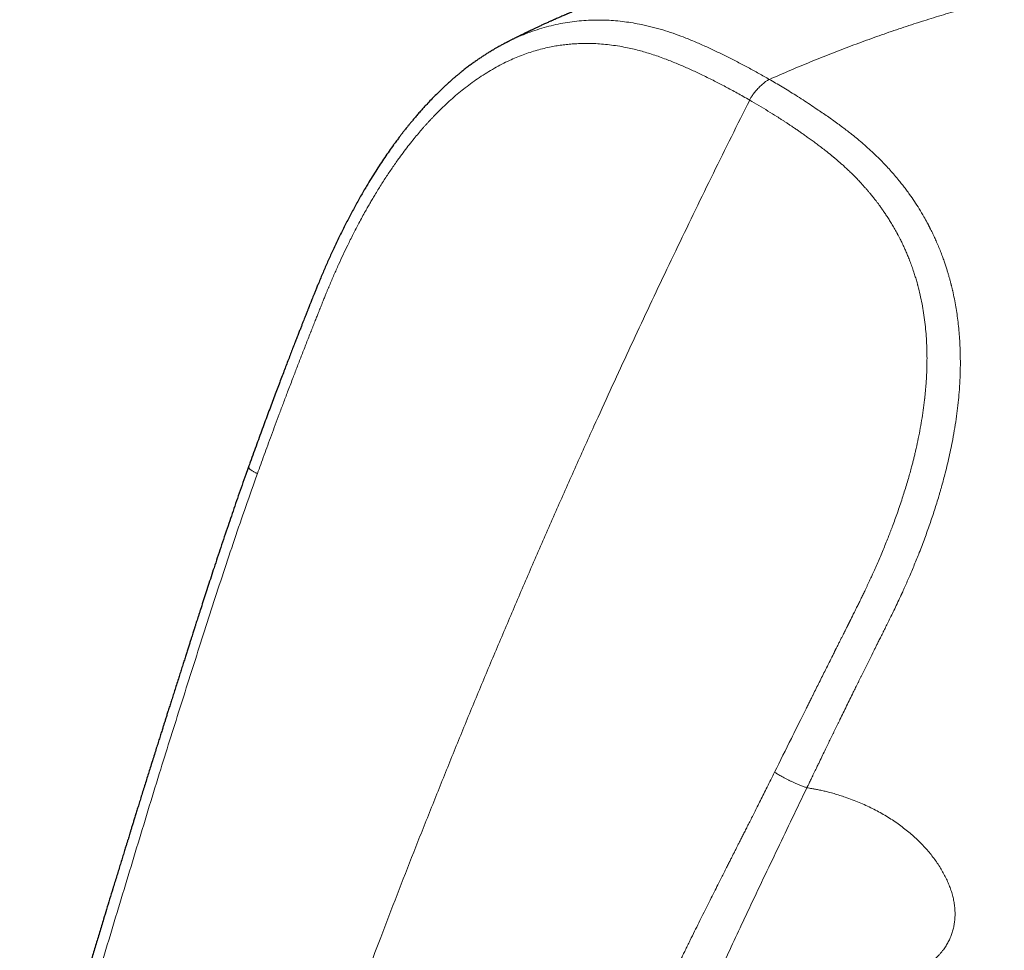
# Model space of a CAD drawing. Header units: millimetres. Extents: x 8 to 932, y 12 to 523.
# Tile 39 of 52: x 742 to 789, y 203 to 247. Entities that reach past the tile are written whole.
import ezdxf

# ---------------------------------------------------------------- set-up
doc = ezdxf.new("R2010")
doc.units = ezdxf.units.MM

msp = doc.modelspace()

# ---------------------------------------------------------------- linework, layer by layer
at = {"color": 252, "linetype": 'Continuous', "lineweight": 0}
for points, knots in [([(769.923, 287.775), (770.464, 287.463), (771.545, 286.839), (773.18, 285.897), (774.823, 284.952), (776.473, 284.002), (778.132, 283.048), (779.767, 282.109), (781.378, 281.184), (782.968, 280.271), (784.571, 279.352), (786.186, 278.426), (787.808, 277.496), (789.439, 276.561), (791.077, 275.623), (792.723, 274.68), (794.376, 273.732), (796.028, 272.786), (797.677, 271.841), (799.325, 270.897), (800.981, 269.948), (802.656, 268.989), (804.349, 268.018), (806.061, 267.036), (807.781, 266.049), (809.51, 265.057), (811.236, 264.066), (812.96, 263.075), (814.682, 262.086), (816.411, 261.091), (818.159, 260.085), (819.927, 259.066), (821.715, 258.036), (823.509, 257), (825.309, 255.961), (827.116, 254.917), (828.929, 253.868), (830.749, 252.815), (832.574, 251.758), (834.405, 250.697), (836.244, 249.631), (838.089, 248.561), (839.929, 247.493), (841.766, 246.427), (843.598, 245.363), (845.437, 244.295), (847.294, 243.216), (849.171, 242.126), (851.067, 241.024), (852.968, 239.919), (854.875, 238.81), (856.788, 237.699), (858.707, 236.584), (860.632, 235.465), (862.565, 234.342), (864.504, 233.216), (866.449, 232.086), (868.399, 230.955), (870.353, 229.821), (872.31, 228.686), (874.342, 227.509), (876.449, 226.288), (878.633, 225.024), (880.828, 223.754), (883.033, 222.478), (884.511, 221.625), (885.25, 221.198)], [0, 0, 0, 0, 0.016498, 0.032971, 0.049417, 0.065836, 0.082225, 0.098585, 0.113981, 0.129387, 0.144876, 0.160356, 0.175827, 0.191289, 0.206741, 0.222183, 0.237614, 0.253035, 0.268176, 0.283321, 0.298471, 0.313625, 0.329058, 0.344496, 0.359938, 0.375384, 0.390834, 0.406012, 0.421194, 0.436379, 0.451568, 0.467071, 0.482576, 0.498084, 0.513568, 0.529051, 0.544535, 0.560021, 0.575474, 0.590929, 0.606384, 0.621841, 0.637298, 0.65248, 0.667663, 0.682847, 0.698031, 0.713526, 0.729021, 0.744517, 0.759993, 0.775459, 0.79093, 0.806404, 0.821882, 0.837363, 0.852846, 0.868331, 0.883765, 0.89918, 0.914623, 0.93164, 0.948687, 0.965764, 0.982869, 1, 1, 1, 1]), ([(777.606, 244.382), (777.933, 244.525), (778.587, 244.811), (779.566, 245.219), (780.543, 245.611), (781.517, 245.986), (782.484, 246.341), (783.442, 246.678), (784.392, 246.996), (785.34, 247.297), (786.289, 247.584), (787.242, 247.854), (788.196, 248.11), (789.147, 248.347), (790.094, 248.567), (791.031, 248.768), (791.959, 248.951), (792.876, 249.116), (793.79, 249.264), (794.395, 249.349), (794.698, 249.391)], [0, 0, 0, 0, 0.056, 0.112, 0.168, 0.224, 0.28, 0.335, 0.39, 0.445, 0.5, 0.556, 0.612, 0.668, 0.724, 0.78, 0.835, 0.89, 0.945, 1, 1, 1, 1]), ([(777.605, 244.379), (777.437, 244.476), (777.101, 244.668), (776.594, 244.947), (776.087, 245.216), (775.576, 245.475), (775.062, 245.725), (774.543, 245.965), (774.016, 246.196), (773.502, 246.405), (772.999, 246.59), (772.507, 246.75), (772.004, 246.89), (771.528, 246.999), (771.082, 247.082), (770.669, 247.143), (770.252, 247.188), (769.829, 247.215), (769.397, 247.225), (768.956, 247.214), (768.512, 247.183), (768.064, 247.13), (767.615, 247.054), (767.166, 246.955), (766.72, 246.833), (766.278, 246.688), (765.839, 246.523), (765.416, 246.337), (765.126, 246.2), (764.981, 246.122), (764.968, 246.114)], [0, 0, 0, 0, 0.043132, 0.086237, 0.12919, 0.172063, 0.215005, 0.258166, 0.30168, 0.345598, 0.384612, 0.424015, 0.463852, 0.504049, 0.535791, 0.567601, 0.599416, 0.63124, 0.664198, 0.697328, 0.730705, 0.764288, 0.797979, 0.831692, 0.865359, 0.898918, 0.932348, 0.965726, 0.996906, 1, 1, 1, 1]), ([(776.661, 243.393), (776.559, 243.45), (776.361, 243.564), (776.066, 243.727), (775.781, 243.883), (775.506, 244.031), (775.24, 244.171), (774.972, 244.309), (774.695, 244.447), (774.418, 244.582), (774.148, 244.71), (773.892, 244.828), (773.64, 244.941), (773.391, 245.05), (773.135, 245.158), (772.871, 245.265), (772.582, 245.376), (772.281, 245.486), (771.971, 245.59), (771.668, 245.683), (771.367, 245.767), (771.057, 245.844), (770.717, 245.917), (770.35, 245.983), (769.966, 246.037), (769.584, 246.075), (769.232, 246.096), (768.91, 246.103), (768.616, 246.1), (768.325, 246.088), (768.036, 246.066), (767.749, 246.035), (767.461, 245.993), (767.155, 245.939), (766.833, 245.868), (766.495, 245.779), (766.159, 245.676), (765.826, 245.56), (765.496, 245.43), (765.158, 245.281), (764.809, 245.111), (764.449, 244.917), (764.092, 244.705), (763.739, 244.478), (763.395, 244.237), (763.066, 243.99), (762.75, 243.736), (762.443, 243.473), (762.139, 243.197), (761.839, 242.908), (761.612, 242.677), (761.456, 242.513), (761.368, 242.419), (761.281, 242.325), (761.194, 242.229), (761.108, 242.132), (760.982, 241.989), (760.818, 241.798), (760.604, 241.539), (760.379, 241.258), (760.143, 240.952), (759.883, 240.6), (759.6, 240.199), (759.294, 239.746), (758.993, 239.277), (758.777, 238.923), (758.64, 238.693), (758.581, 238.593), (758.522, 238.492), (758.464, 238.391), (758.405, 238.289), (758.347, 238.187), (758.201, 237.928), (758.03, 237.615), (757.835, 237.245), (757.698, 236.979), (757.566, 236.717), (757.405, 236.391), (757.217, 235.997), (756.998, 235.521), (756.78, 235.03), (756.629, 234.676), (756.541, 234.467), (756.516, 234.407), (756.49, 234.345), (756.464, 234.282), (756.437, 234.218), (756.41, 234.151), (756.365, 234.042), (756.301, 233.885), (756.214, 233.67), (756.151, 233.511), (756.113, 233.418), (756.108, 233.404), (756.105, 233.396), (756.101, 233.387), (756.097, 233.377), (756.093, 233.367), (756.083, 233.341), (756.065, 233.297), (756.038, 233.229), (756.007, 233.149), (755.971, 233.058), (755.931, 232.956), (755.886, 232.843), (755.838, 232.723), (755.789, 232.597), (755.749, 232.496), (755.717, 232.416), (755.696, 232.361), (755.676, 232.311), (755.589, 232.09), (755.473, 231.794), (755.327, 231.419), (755.219, 231.14), (755.113, 230.866), (755.008, 230.594), (754.905, 230.326), (754.797, 230.045), (754.685, 229.751), (754.538, 229.364), (754.365, 228.906), (754.167, 228.38), (753.977, 227.87), (753.793, 227.374), (753.616, 226.892), (753.445, 226.426), (753.281, 225.974), (753.175, 225.677), (753.122, 225.531)], [0, 0, 0, 0, 0.010841, 0.021321, 0.031441, 0.041201, 0.050602, 0.059645, 0.06943, 0.07966, 0.088685, 0.097556, 0.106275, 0.114843, 0.12326, 0.132498, 0.141917, 0.152604, 0.162971, 0.173021, 0.182758, 0.192731, 0.203428, 0.215868, 0.228141, 0.240258, 0.252231, 0.261504, 0.270688, 0.279787, 0.288808, 0.297759, 0.306647, 0.315728, 0.326301, 0.336864, 0.34743, 0.358013, 0.368462, 0.378878, 0.390596, 0.402386, 0.414266, 0.426253, 0.438116, 0.449717, 0.460739, 0.471854, 0.483072, 0.494405, 0.505862, 0.509291, 0.512733, 0.516187, 0.519654, 0.523135, 0.526629, 0.53492, 0.54329, 0.553362, 0.563555, 0.573874, 0.587897, 0.602163, 0.616682, 0.631462, 0.634462, 0.637471, 0.640487, 0.643513, 0.646546, 0.649588, 0.652638, 0.669569, 0.677214, 0.684914, 0.692669, 0.699843, 0.712892, 0.72629, 0.740039, 0.754144, 0.755762, 0.757422, 0.759124, 0.760869, 0.762655, 0.764484, 0.766355, 0.771718, 0.7774, 0.784142, 0.784859, 0.785061, 0.785284, 0.785528, 0.785793, 0.786079, 0.786385, 0.787887, 0.78975, 0.791975, 0.794436, 0.797227, 0.800348, 0.803797, 0.807105, 0.810668, 0.812138, 0.813647, 0.815195, 0.8163, 0.831795, 0.839511, 0.847129, 0.85465, 0.862073, 0.869399, 0.876628, 0.885116, 0.893551, 0.908293, 0.922623, 0.936543, 0.950053, 0.963153, 0.975844, 0.988126, 1, 1, 1, 1]), ([(777.605, 244.379), (777.591, 244.373), (777.559, 244.359), (777.509, 244.332), (777.451, 244.296), (777.387, 244.249), (777.316, 244.193), (777.242, 244.129), (777.167, 244.058), (777.091, 243.983), (777.018, 243.903), (776.947, 243.821), (776.881, 243.738), (776.821, 243.658), (776.769, 243.583), (776.725, 243.514), (776.69, 243.451), (776.67, 243.412), (776.661, 243.393)], [0, 0, 0, 0, 0.042622, 0.089774, 0.144028, 0.205922, 0.274425, 0.347571, 0.423157, 0.499461, 0.575795, 0.651496, 0.724849, 0.793628, 0.855812, 0.910297, 0.957531, 1, 1, 1, 1]), ([(777.606, 244.382), (777.704, 244.325), (777.906, 244.207), (778.215, 244.022), (778.536, 243.826), (778.87, 243.618), (779.212, 243.4), (779.549, 243.18), (779.856, 242.976), (780.131, 242.789), (780.381, 242.617), (780.629, 242.442), (780.874, 242.265), (781.109, 242.091), (781.335, 241.918), (781.569, 241.735), (781.821, 241.53), (782.095, 241.299), (782.377, 241.048), (782.659, 240.785), (782.924, 240.524), (783.162, 240.278), (783.379, 240.041), (783.591, 239.8), (783.755, 239.603), (783.873, 239.457), (783.945, 239.366), (784.018, 239.273), (784.09, 239.178), (784.162, 239.081), (784.235, 238.983), (784.362, 238.807), (784.542, 238.545), (784.771, 238.189), (784.976, 237.847), (785.108, 237.61), (785.173, 237.489), (785.191, 237.455), (785.208, 237.422), (785.226, 237.388), (785.244, 237.353), (785.263, 237.316), (785.316, 237.214), (785.398, 237.049), (785.504, 236.825), (785.609, 236.591), (785.712, 236.348), (785.811, 236.099), (785.898, 235.866), (785.975, 235.65), (786.041, 235.452), (786.099, 235.272), (786.148, 235.111), (786.189, 234.969), (786.222, 234.85), (786.249, 234.754), (786.269, 234.678), (786.282, 234.627), (786.293, 234.585), (786.303, 234.544), (786.316, 234.491), (786.33, 234.434), (786.343, 234.378), (786.357, 234.321), (786.393, 234.16), (786.451, 233.891), (786.519, 233.52), (786.578, 233.145), (786.628, 232.768), (786.668, 232.383), (786.701, 231.977), (786.723, 231.559), (786.735, 231.128), (786.737, 230.713), (786.729, 230.311), (786.712, 229.925), (786.686, 229.507), (786.647, 229.046), (786.589, 228.531), (786.515, 227.996), (786.425, 227.442), (786.327, 226.923), (786.225, 226.442), (786.124, 226.002), (786.001, 225.503), (785.9, 225.125), (785.828, 224.87), (785.805, 224.789), (785.782, 224.708), (785.758, 224.627), (785.734, 224.545), (785.651, 224.264), (785.502, 223.785), (785.276, 223.109), (785.033, 222.433), (784.786, 221.785), (784.536, 221.165), (784.296, 220.597), (784.1, 220.151), (783.982, 219.893), (783.939, 219.797), (783.925, 219.767), (783.911, 219.737), (783.897, 219.707), (783.884, 219.677), (783.822, 219.543), (783.714, 219.314), (783.563, 218.997), (783.421, 218.705), (783.289, 218.436), (783.167, 218.191), (783.069, 217.995), (782.993, 217.843), (782.937, 217.73), (782.885, 217.626), (782.836, 217.529), (782.792, 217.44), (782.738, 217.333), (782.674, 217.205), (782.558, 216.971), (782.402, 216.659), (782.211, 216.273), (782.065, 215.98), (781.964, 215.775), (781.904, 215.654), (781.845, 215.534), (781.786, 215.416), (781.729, 215.3), (781.672, 215.185), (781.527, 214.891), (781.296, 214.422), (781.064, 213.948), (780.919, 213.651), (780.858, 213.527), (780.798, 213.403), (780.738, 213.279), (780.678, 213.157), (780.618, 213.034), (780.559, 212.912), (780.48, 212.749), (780.378, 212.538), (780.249, 212.271), (780.108, 211.981), (779.997, 211.749), (779.916, 211.581), (779.862, 211.469), (779.801, 211.343), (779.736, 211.208), (779.676, 211.084), (779.623, 210.973), (779.572, 210.869), (779.527, 210.774), (779.486, 210.69), (779.455, 210.625), (779.432, 210.579), (779.417, 210.548), (779.407, 210.526), (779.401, 210.514), (779.399, 210.51)], [0, 0, 0, 0, 0.010114, 0.020694, 0.03174, 0.043254, 0.055235, 0.067166, 0.078472, 0.087309, 0.096106, 0.104863, 0.11358, 0.122257, 0.130165, 0.13808, 0.147787, 0.158003, 0.16873, 0.179966, 0.190681, 0.200093, 0.208698, 0.217605, 0.226813, 0.229982, 0.233185, 0.236422, 0.239694, 0.242999, 0.246339, 0.249713, 0.260817, 0.27226, 0.284038, 0.29296, 0.293973, 0.294989, 0.296006, 0.297026, 0.298048, 0.299072, 0.300369, 0.307198, 0.313705, 0.319891, 0.327404, 0.334383, 0.340825, 0.346733, 0.352105, 0.356942, 0.361244, 0.365011, 0.368243, 0.370658, 0.372654, 0.374231, 0.374667, 0.375952, 0.377408, 0.378871, 0.380343, 0.381823, 0.383312, 0.392806, 0.402628, 0.411673, 0.421244, 0.430975, 0.440438, 0.451355, 0.461893, 0.472051, 0.48183, 0.49123, 0.500253, 0.512305, 0.524852, 0.537893, 0.551431, 0.565466, 0.576074, 0.58695, 0.598094, 0.613215, 0.61523, 0.617252, 0.619283, 0.621322, 0.623369, 0.625424, 0.642501, 0.659712, 0.67706, 0.694546, 0.710047, 0.725654, 0.739475, 0.745581, 0.746382, 0.747183, 0.747984, 0.748785, 0.749587, 0.750389, 0.759564, 0.76812, 0.776057, 0.783376, 0.790077, 0.796157, 0.79945, 0.802528, 0.805391, 0.808038, 0.81047, 0.812686, 0.816807, 0.820988, 0.831892, 0.842435, 0.852619, 0.855967, 0.859274, 0.86254, 0.865766, 0.86895, 0.872094, 0.875197, 0.893074, 0.910636, 0.914049, 0.91745, 0.920838, 0.924215, 0.927579, 0.930931, 0.934271, 0.937599, 0.944286, 0.951597, 0.959531, 0.968087, 0.970647, 0.973257, 0.977296, 0.981005, 0.984386, 0.987437, 0.99016, 0.99292, 0.995232, 0.997096, 0.9982, 0.999052, 0.999652, 1, 1, 1, 1]), ([(776.661, 243.393), (776.369, 242.81), (775.787, 241.645), (774.924, 239.897), (774.071, 238.149), (773.227, 236.401), (772.399, 234.665), (771.584, 232.939), (770.784, 231.225), (769.994, 229.51), (769.163, 227.688), (768.293, 225.758), (767.388, 223.719), (766.495, 221.68), (765.614, 219.642), (764.747, 217.605), (763.891, 215.568), (763.048, 213.531), (762.218, 211.494), (761.399, 209.458), (760.593, 207.422), (759.798, 205.386), (759.031, 203.389), (758.289, 201.43), (757.572, 199.51), (756.866, 197.591), (756.17, 195.671), (755.481, 193.743), (754.8, 191.807), (754.126, 189.863), (753.462, 187.919), (752.809, 185.974), (752.165, 184.029), (751.531, 182.083), (750.908, 180.138), (750.315, 178.258), (749.751, 176.443), (749.216, 174.695), (748.687, 172.945), (748.167, 171.196), (747.654, 169.445), (747.15, 167.695), (746.691, 166.072), (746.276, 164.575), (745.903, 163.205), (745.537, 161.836), (745.179, 160.468), (744.833, 159.111), (744.497, 157.763), (744.174, 156.426), (743.861, 155.092), (743.556, 153.752), (743.262, 152.406), (742.978, 151.054), (742.706, 149.706), (742.448, 148.362), (742.203, 147.022), (741.97, 145.686), (741.825, 144.799), (741.753, 144.355)], [0, 0, 0, 0, 0.0179414, 0.0358465, 0.0537167, 0.0715534, 0.0893581, 0.1068151, 0.124244, 0.1416462, 0.1590229, 0.1796781, 0.2003014, 0.220895, 0.2414611, 0.2620017, 0.2825192, 0.3030156, 0.323493, 0.3439534, 0.364399, 0.3848318, 0.4052537, 0.4245006, 0.4437412, 0.4629772, 0.4822102, 0.5014417, 0.5209117, 0.5403834, 0.5598581, 0.5793375, 0.5988229, 0.6183158, 0.6378177, 0.6573299, 0.6748616, 0.6924047, 0.7099606, 0.7275301, 0.7451114, 0.7627021, 0.7802998, 0.7941, 0.8079016, 0.8217029, 0.8355025, 0.849299, 0.8628452, 0.8763867, 0.8899229, 0.9034536, 0.9172546, 0.9310499, 0.944841, 0.9586295, 0.9724175, 0.986207, 1, 1, 1, 1]), ([(776.661, 243.393), (776.809, 243.306), (777.102, 243.135), (777.534, 242.873), (777.858, 242.671), (778.078, 242.531), (778.199, 242.453), (778.318, 242.376), (778.437, 242.298), (778.554, 242.221), (778.663, 242.148), (778.758, 242.084), (778.861, 242.015), (778.983, 241.931), (779.132, 241.828), (779.292, 241.715), (779.465, 241.592), (779.648, 241.459), (779.841, 241.317), (780.044, 241.165), (780.257, 241), (780.422, 240.869), (780.531, 240.781), (780.575, 240.744), (780.609, 240.717), (780.637, 240.693), (780.669, 240.667), (780.71, 240.633), (780.763, 240.588), (780.829, 240.532), (780.895, 240.476), (780.96, 240.419), (781.023, 240.364), (781.09, 240.304), (781.161, 240.241), (781.232, 240.176), (781.296, 240.117), (781.39, 240.029), (781.515, 239.908), (781.676, 239.749), (781.835, 239.584), (782.007, 239.4), (782.153, 239.239), (782.249, 239.129), (782.281, 239.093), (782.285, 239.088), (782.287, 239.086), (782.294, 239.079), (782.309, 239.061), (782.334, 239.031), (782.37, 238.989), (782.416, 238.933), (782.474, 238.863), (782.542, 238.78), (782.619, 238.682), (782.703, 238.574), (782.793, 238.455), (782.888, 238.327), (782.99, 238.185), (783.098, 238.03), (783.21, 237.861), (783.328, 237.679), (783.449, 237.483), (783.573, 237.271), (783.664, 237.11), (783.715, 237.015), (783.726, 236.994), (783.732, 236.983), (783.742, 236.965), (783.762, 236.928), (783.791, 236.873), (783.826, 236.805), (783.864, 236.729), (783.908, 236.641), (783.958, 236.541), (784.018, 236.413), (784.091, 236.255), (784.175, 236.063), (784.262, 235.851), (784.352, 235.62), (784.444, 235.368), (784.526, 235.122), (784.601, 234.885), (784.649, 234.718), (784.679, 234.609), (784.692, 234.563), (784.703, 234.523), (784.713, 234.482), (784.724, 234.442), (784.768, 234.271), (784.839, 233.972), (784.925, 233.54), (784.996, 233.106), (785.053, 232.666), (785.096, 232.219), (785.126, 231.764), (785.14, 231.342), (785.142, 230.958), (785.138, 230.71), (785.134, 230.564), (785.132, 230.526), (785.132, 230.499), (785.131, 230.473), (785.129, 230.431), (785.127, 230.37), (785.123, 230.281), (785.117, 230.17), (785.11, 230.037), (785.1, 229.884), (785.088, 229.72), (785.073, 229.546), (785.057, 229.371), (785.044, 229.245), (785.036, 229.172), (785.033, 229.148), (785.031, 229.124), (785.028, 229.1), (785.025, 229.076), (785.005, 228.896), (784.961, 228.561), (784.886, 228.071), (784.8, 227.582), (784.703, 227.097), (784.625, 226.748), (784.574, 226.528), (784.552, 226.436), (784.528, 226.338), (784.504, 226.241), (784.48, 226.145), (784.456, 226.05), (784.432, 225.956), (784.39, 225.797), (784.33, 225.576), (784.245, 225.279), (784.155, 224.973), (784.058, 224.66), (783.955, 224.336), (783.844, 224.004), (783.727, 223.665), (783.611, 223.34), (783.524, 223.106), (783.469, 222.959), (783.444, 222.894), (783.419, 222.829), (783.395, 222.764), (783.37, 222.7), (783.344, 222.634), (783.314, 222.556), (783.252, 222.4), (783.162, 222.174), (783.04, 221.876), (782.914, 221.577), (782.786, 221.278), (782.66, 220.992), (782.552, 220.751), (782.464, 220.558), (782.396, 220.412), (782.334, 220.277), (782.272, 220.145), (782.199, 219.991), (782.115, 219.815), (782.019, 219.617), (781.923, 219.42), (781.825, 219.222), (781.722, 219.016), (781.598, 218.767), (781.502, 218.574), (781.437, 218.445), (781.421, 218.413), (781.406, 218.381), (781.39, 218.349), (781.374, 218.317), (781.358, 218.286), (781.345, 218.258), (781.331, 218.23), (781.313, 218.195), (781.289, 218.146), (781.257, 218.083), (781.219, 218.006), (781.174, 217.917), (781.121, 217.81), (781.059, 217.687), (780.989, 217.546), (780.91, 217.39), (780.85, 217.27), (780.811, 217.191), (780.795, 217.16), (780.78, 217.129), (780.764, 217.098), (780.748, 217.066), (780.733, 217.035), (780.694, 216.958), (780.546, 216.662), (780.304, 216.177), (779.991, 215.551), (779.773, 215.114), (779.639, 214.846), (779.589, 214.744), (779.543, 214.651), (779.497, 214.559), (779.451, 214.467), (779.405, 214.375), (779.29, 214.144), (779.04, 213.642), (778.538, 212.632), (778.12, 211.793), (777.852, 211.255)], [0, 0, 0, 0, 0.015959, 0.031582, 0.046869, 0.051309, 0.05572, 0.060102, 0.064454, 0.068778, 0.073073, 0.076435, 0.079377, 0.084461, 0.090008, 0.096018, 0.102491, 0.109425, 0.116685, 0.124392, 0.132548, 0.141155, 0.143522, 0.145311, 0.146325, 0.147448, 0.148679, 0.150019, 0.152345, 0.154939, 0.157802, 0.160176, 0.162708, 0.165399, 0.168249, 0.17126, 0.173984, 0.176123, 0.18282, 0.18953, 0.19631, 0.20322, 0.211827, 0.215591, 0.216046, 0.216084, 0.216131, 0.216274, 0.216996, 0.218144, 0.21972, 0.221881, 0.224532, 0.227671, 0.231297, 0.23541, 0.239623, 0.244247, 0.24928, 0.254724, 0.260581, 0.266736, 0.273294, 0.280259, 0.287637, 0.288975, 0.289351, 0.289676, 0.290008, 0.291094, 0.293202, 0.295266, 0.297501, 0.300386, 0.303514, 0.306884, 0.312188, 0.317998, 0.324312, 0.331126, 0.338436, 0.346235, 0.352311, 0.358649, 0.360295, 0.361413, 0.36253, 0.363648, 0.364765, 0.365882, 0.377845, 0.389392, 0.400979, 0.412614, 0.424282, 0.436118, 0.448143, 0.456986, 0.465783, 0.467327, 0.468172, 0.468736, 0.4694, 0.470162, 0.471948, 0.474116, 0.477043, 0.480463, 0.484376, 0.488783, 0.493071, 0.497745, 0.502177, 0.50278, 0.503388, 0.504001, 0.50462, 0.505243, 0.505872, 0.518438, 0.531039, 0.543637, 0.556193, 0.568665, 0.570803, 0.573369, 0.575915, 0.57844, 0.580946, 0.583432, 0.585899, 0.588347, 0.595917, 0.603304, 0.611865, 0.620179, 0.628246, 0.63772, 0.646838, 0.655603, 0.664018, 0.665823, 0.66761, 0.669381, 0.671135, 0.672872, 0.674593, 0.676617, 0.679256, 0.687381, 0.695251, 0.703886, 0.712193, 0.720176, 0.727833, 0.732481, 0.736468, 0.740196, 0.743924, 0.747653, 0.753292, 0.758933, 0.764576, 0.77022, 0.775954, 0.782321, 0.791678, 0.792593, 0.793508, 0.794422, 0.795335, 0.796248, 0.79716, 0.798072, 0.798588, 0.799623, 0.801046, 0.802858, 0.805058, 0.807646, 0.810622, 0.814233, 0.818288, 0.822787, 0.82773, 0.828669, 0.829568, 0.830466, 0.831363, 0.83226, 0.833156, 0.834051, 0.838963, 0.85869, 0.876021, 0.893088, 0.89653, 0.899218, 0.901879, 0.90454, 0.9072, 0.909861, 0.912522, 0.927158, 0.953299, 1, 1, 1, 1]), ([(753.122, 225.531), (753.104, 225.54), (753.065, 225.559), (753.009, 225.588), (752.953, 225.618), (752.899, 225.65), (752.847, 225.683), (752.801, 225.715), (752.762, 225.746), (752.731, 225.774), (752.709, 225.8), (752.697, 225.822), (752.692, 225.838), (752.696, 225.845), (752.697, 225.847)], [0, 0, 0, 0, 0.058773, 0.123086, 0.196049, 0.278314, 0.368572, 0.464325, 0.562807, 0.661933, 0.761013, 0.859369, 0.954951, 1, 1, 1, 1]), ([(753.122, 225.531), (752.936, 225.007), (752.562, 223.958), (752.021, 222.379), (751.493, 220.796), (750.976, 219.21), (750.468, 217.632), (749.969, 216.064), (749.474, 214.506), (748.982, 212.95), (748.473, 211.322), (747.951, 209.622), (747.413, 207.851), (746.876, 206.082), (746.342, 204.316), (745.809, 202.553), (745.281, 200.792), (744.756, 199.032), (744.412, 197.859), (744.239, 197.273)], [0, 0, 0, 0, 0.056011, 0.112011, 0.168004, 0.223993, 0.279979, 0.334963, 0.389948, 0.444935, 0.499929, 0.562431, 0.624942, 0.687459, 0.749975, 0.812486, 0.874989, 0.937492, 1, 1, 1, 1]), ([(777.852, 211.255), (777.791, 211.133), (777.673, 210.896), (777.499, 210.549), (777.334, 210.218), (777.176, 209.904), (777.028, 209.609), (776.889, 209.332), (776.759, 209.073), (776.637, 208.831), (776.522, 208.603), (776.414, 208.39), (776.314, 208.192), (776.223, 208.01), (776.14, 207.846), (776.065, 207.698), (775.998, 207.567), (775.951, 207.473), (775.918, 207.407), (775.892, 207.356), (775.86, 207.292), (775.822, 207.218), (775.784, 207.143), (775.727, 207.031), (775.651, 206.88), (775.548, 206.677), (775.435, 206.453), (775.312, 206.209), (775.169, 205.925), (775.005, 205.6), (774.819, 205.231), (774.626, 204.846), (774.429, 204.452), (774.228, 204.049), (774.024, 203.638), (773.862, 203.31), (773.745, 203.073), (773.682, 202.945), (773.627, 202.832), (773.578, 202.732), (773.528, 202.631), (773.478, 202.528), (773.39, 202.348), (773.263, 202.088), (773.095, 201.744), (772.922, 201.388), (772.736, 201.004), (772.538, 200.592), (772.334, 200.168), (772.19, 199.866), (772.109, 199.696), (772.085, 199.645), (772.063, 199.601), (772.042, 199.555), (771.988, 199.444), (771.901, 199.26), (771.776, 198.997), (771.644, 198.717), (771.507, 198.427), (771.366, 198.128), (771.221, 197.822), (771.07, 197.499), (770.912, 197.162), (770.762, 196.842), (770.623, 196.542), (770.494, 196.265), (770.401, 196.065), (770.347, 195.948), (770.333, 195.918), (770.321, 195.891), (770.308, 195.864), (770.296, 195.837), (770.283, 195.81), (770.271, 195.783), (770.236, 195.707), (770.154, 195.529), (770.023, 195.245), (769.864, 194.899), (769.699, 194.539), (769.529, 194.164), (769.366, 193.804), (769.211, 193.461), (769.11, 193.236), (769.051, 193.105), (769.036, 193.07), (769.02, 193.036), (769.005, 193.001), (768.99, 192.967), (768.955, 192.89), (768.828, 192.606), (768.534, 191.943), (768.251, 191.297), (768.048, 190.828), (767.996, 190.707), (767.939, 190.577), (767.882, 190.445), (767.826, 190.313), (767.769, 190.182), (767.712, 190.05), (767.556, 189.685), (767.209, 188.871), (766.698, 187.658), (766.126, 186.279), (765.764, 185.394), (765.583, 184.952)], [0, 0, 0, 0, 0.013861, 0.027087, 0.039678, 0.051634, 0.062955, 0.073456, 0.083345, 0.092621, 0.101286, 0.109497, 0.117071, 0.124007, 0.130307, 0.135969, 0.140995, 0.145384, 0.14683, 0.148491, 0.15129, 0.154134, 0.15702, 0.159951, 0.167029, 0.174349, 0.183378, 0.192748, 0.202461, 0.216005, 0.230162, 0.244932, 0.260316, 0.275504, 0.291245, 0.307541, 0.313153, 0.318479, 0.322263, 0.326094, 0.329972, 0.333896, 0.337866, 0.350572, 0.363731, 0.377343, 0.391408, 0.407699, 0.424559, 0.439866, 0.442299, 0.443972, 0.445672, 0.447399, 0.449152, 0.458457, 0.468448, 0.479124, 0.490487, 0.501591, 0.51328, 0.525555, 0.538416, 0.551861, 0.562094, 0.572641, 0.583503, 0.584935, 0.585949, 0.586966, 0.587987, 0.589012, 0.590042, 0.591075, 0.592113, 0.598725, 0.61134, 0.624494, 0.638189, 0.652423, 0.667197, 0.679157, 0.691449, 0.692795, 0.694096, 0.695397, 0.696698, 0.697998, 0.699299, 0.70543, 0.730296, 0.774641, 0.778588, 0.783374, 0.788348, 0.793323, 0.798297, 0.80327, 0.808244, 0.813218, 0.844481, 0.900306, 0.950151, 1, 1, 1, 1]), ([(777.852, 211.255), (777.871, 211.242), (777.912, 211.215), (777.98, 211.172), (778.062, 211.123), (778.156, 211.069), (778.262, 211.011), (778.377, 210.951), (778.496, 210.89), (778.618, 210.83), (778.74, 210.772), (778.86, 210.718), (778.976, 210.667), (779.084, 210.622), (779.181, 210.584), (779.264, 210.554), (779.336, 210.529), (779.379, 210.516), (779.399, 210.51)], [0, 0, 0, 0, 0.0443943, 0.0929764, 0.1480925, 0.2102343, 0.2784108, 0.3507362, 0.4251216, 0.4999921, 0.5748276, 0.6491167, 0.7213092, 0.7893551, 0.8514156, 0.9065486, 0.955287, 1, 1, 1, 1]), ([(767.732, 184.338), (767.955, 184.888), (768.402, 185.987), (769.083, 187.632), (769.772, 189.273), (770.47, 190.908), (771.176, 192.539), (771.888, 194.166), (772.602, 195.791), (773.258, 197.28), (773.854, 198.636), (774.392, 199.855), (774.938, 201.074), (775.493, 202.29), (776.057, 203.506), (776.664, 204.796), (777.313, 206.162), (778.004, 207.605), (778.699, 209.054), (779.166, 210.024), (779.399, 210.51)], [0, 0, 0, 0, 0.062409, 0.124747, 0.187021, 0.249241, 0.311455, 0.373733, 0.43613, 0.498627, 0.545328, 0.59202, 0.638662, 0.685258, 0.731879, 0.7786, 0.8338, 0.889093, 0.94447, 1, 1, 1, 1]), ([(779.399, 210.51), (779.44, 210.503), (779.518, 210.489), (779.626, 210.469), (779.72, 210.452), (779.809, 210.436), (779.902, 210.418), (780.006, 210.397), (780.113, 210.374), (780.222, 210.35), (780.329, 210.325), (780.488, 210.285), (780.702, 210.226), (780.966, 210.146), (781.258, 210.049), (781.569, 209.937), (781.898, 209.806), (782.217, 209.667), (782.528, 209.518), (782.831, 209.36), (783.128, 209.191), (783.415, 209.013), (783.693, 208.827), (783.958, 208.634), (784.21, 208.437), (784.448, 208.235), (784.675, 208.028), (784.892, 207.814), (785.096, 207.594), (785.289, 207.368), (785.469, 207.139), (785.636, 206.905), (785.788, 206.671), (785.924, 206.436), (786.046, 206.203), (786.153, 205.968), (786.247, 205.732), (786.326, 205.494), (786.39, 205.255), (786.437, 205.019), (786.469, 204.786), (786.483, 204.558), (786.482, 204.335), (786.465, 204.117), (786.431, 203.903), (786.382, 203.693), (786.317, 203.487), (786.235, 203.286), (786.137, 203.09), (786.022, 202.9), (785.911, 202.743), (785.809, 202.617), (785.724, 202.519), (785.633, 202.423), (785.537, 202.329), (785.436, 202.238), (785.33, 202.148), (785.211, 202.056), (785.078, 201.96), (784.929, 201.862), (784.773, 201.769), (784.609, 201.679), (784.438, 201.593), (784.262, 201.513), (784.082, 201.438), (783.897, 201.368), (783.703, 201.303), (783.543, 201.254), (783.42, 201.219), (783.337, 201.197), (783.253, 201.176), (783.168, 201.155), (783.081, 201.135), (782.936, 201.103), (782.727, 201.063), (782.45, 201.019), (782.202, 200.988), (781.998, 200.968), (781.89, 200.96), (781.842, 200.956)], [0, 0, 0, 0, 0.005668, 0.010654, 0.014957, 0.018578, 0.023036, 0.027782, 0.033101, 0.038125, 0.043119, 0.048239, 0.06086, 0.074099, 0.087221, 0.104451, 0.121579, 0.13862, 0.155588, 0.17284, 0.190181, 0.20763, 0.225201, 0.242723, 0.259809, 0.276913, 0.294046, 0.311223, 0.328577, 0.34599, 0.363476, 0.38105, 0.398606, 0.415761, 0.432911, 0.450067, 0.467243, 0.484912, 0.502492, 0.519995, 0.537436, 0.554828, 0.571874, 0.588897, 0.605909, 0.622924, 0.640069, 0.657259, 0.674507, 0.691825, 0.709226, 0.719032, 0.728871, 0.738743, 0.748651, 0.758598, 0.768584, 0.778612, 0.790806, 0.803094, 0.81548, 0.827966, 0.840556, 0.853254, 0.865395, 0.877814, 0.890431, 0.903248, 0.908338, 0.91346, 0.918614, 0.923799, 0.929017, 0.934266, 0.949908, 0.965888, 0.982211, 0.991992, 1, 1, 1, 1])]:
    msp.add_open_spline(points, degree=3, knots=knots, dxfattribs=at)
at = {"color": 7, "linetype": 'Continuous', "lineweight": 30}
for points, knots in [([(786.345, 251.652), (786.342, 251.652), (786.323, 251.651), (786.272, 251.648), (786.198, 251.643), (786.105, 251.637), (786.018, 251.631), (785.924, 251.625), (785.833, 251.619), (785.754, 251.613), (785.689, 251.608), (785.637, 251.605), (785.586, 251.601), (785.538, 251.597), (785.495, 251.594), (785.449, 251.591), (785.399, 251.587), (785.349, 251.583), (785.301, 251.579), (785.252, 251.575), (785.197, 251.571), (785.142, 251.567), (785.091, 251.563), (785.041, 251.559), (784.987, 251.554), (784.93, 251.549), (784.871, 251.544), (784.807, 251.539), (784.734, 251.533), (784.658, 251.526), (784.585, 251.52), (784.502, 251.512), (784.408, 251.504), (784.303, 251.494), (784.202, 251.484), (784.107, 251.475), (784.013, 251.466), (783.936, 251.458), (783.876, 251.452), (783.832, 251.448), (783.784, 251.443), (783.732, 251.438), (783.688, 251.433), (783.652, 251.43), (783.619, 251.426), (783.579, 251.422), (783.534, 251.417), (783.49, 251.413), (783.439, 251.407), (783.386, 251.401), (783.328, 251.395), (783.274, 251.389), (783.22, 251.383), (783.163, 251.377), (783.101, 251.37), (783.041, 251.363), (782.988, 251.357), (782.944, 251.352), (782.9, 251.347), (782.851, 251.341), (782.801, 251.335), (782.754, 251.33), (782.706, 251.324), (782.651, 251.318), (782.588, 251.31), (782.525, 251.303), (782.463, 251.295), (782.399, 251.287), (782.339, 251.28), (782.284, 251.273), (782.23, 251.266), (782.174, 251.259), (782.118, 251.252), (782.065, 251.245), (782.008, 251.237), (781.943, 251.229), (781.871, 251.219), (781.793, 251.209), (781.715, 251.199), (781.64, 251.188), (781.575, 251.179), (781.517, 251.171), (781.463, 251.164), (781.407, 251.156), (781.354, 251.149), (781.307, 251.142), (781.261, 251.135), (781.211, 251.128), (781.158, 251.121), (781.106, 251.113), (781.056, 251.106), (781.005, 251.098), (780.954, 251.091), (780.907, 251.084), (780.865, 251.078), (780.822, 251.071), (780.771, 251.064), (780.716, 251.055), (780.659, 251.046), (780.6, 251.038), (780.537, 251.028), (780.471, 251.017), (780.405, 251.007), (780.335, 250.996), (780.265, 250.985), (780.203, 250.975), (780.149, 250.966), (780.094, 250.958), (780.035, 250.948), (779.975, 250.938), (779.914, 250.928), (779.848, 250.917), (779.773, 250.904), (779.696, 250.891), (779.619, 250.878), (779.54, 250.865), (779.465, 250.852), (779.395, 250.84), (779.329, 250.828), (779.262, 250.816), (779.192, 250.804), (779.13, 250.793), (779.075, 250.783), (779.026, 250.774), (778.982, 250.766), (778.941, 250.759), (778.898, 250.751), (778.85, 250.742), (778.798, 250.732), (778.747, 250.723), (778.693, 250.713), (778.636, 250.702), (778.573, 250.69), (778.508, 250.678), (778.447, 250.666), (778.392, 250.656), (778.339, 250.645), (778.286, 250.635), (778.236, 250.625), (778.194, 250.617), (778.153, 250.609), (778.106, 250.6), (778.053, 250.589), (777.999, 250.578), (777.944, 250.567), (777.887, 250.556), (777.825, 250.543), (777.768, 250.532), (777.72, 250.522), (777.68, 250.514), (777.638, 250.505), (777.59, 250.495), (777.542, 250.485), (777.496, 250.476), (777.442, 250.464), (777.38, 250.451), (777.312, 250.437), (777.243, 250.422), (777.168, 250.406), (777.085, 250.388), (777.002, 250.37), (776.923, 250.353), (776.845, 250.336), (776.773, 250.32), (776.705, 250.304), (776.637, 250.289), (776.566, 250.273), (776.494, 250.257), (776.423, 250.24), (776.354, 250.225), (776.291, 250.21), (776.232, 250.196), (776.174, 250.183), (776.113, 250.168), (776.054, 250.154), (775.995, 250.14), (775.934, 250.126), (775.875, 250.112), (775.819, 250.098), (775.766, 250.085), (775.709, 250.072), (775.647, 250.056), (775.583, 250.041), (775.523, 250.026), (775.468, 250.012), (775.417, 250), (775.365, 249.987), (775.319, 249.975), (775.277, 249.965), (775.237, 249.954), (775.19, 249.942), (775.127, 249.926), (775.055, 249.908), (774.978, 249.888), (774.904, 249.869), (774.832, 249.85), (774.76, 249.831), (774.686, 249.812), (774.621, 249.795), (774.563, 249.779), (774.51, 249.765), (774.454, 249.75), (774.396, 249.734), (774.342, 249.72), (774.291, 249.706), (774.239, 249.692), (774.188, 249.678), (774.141, 249.665), (774.099, 249.653), (774.053, 249.64), (773.998, 249.625), (773.938, 249.608), (773.877, 249.591), (773.817, 249.574), (773.756, 249.557), (773.7, 249.541), (773.65, 249.527), (773.609, 249.515), (773.575, 249.505), (773.542, 249.496), (773.506, 249.485), (773.463, 249.473), (773.41, 249.458), (773.354, 249.441), (773.296, 249.424), (773.24, 249.408), (773.184, 249.391), (773.13, 249.375), (773.079, 249.36), (773.027, 249.344), (772.971, 249.328), (772.914, 249.31), (772.859, 249.294), (772.805, 249.277), (772.749, 249.26), (772.695, 249.244), (772.639, 249.227), (772.585, 249.21), (772.53, 249.193), (772.482, 249.178), (772.44, 249.165), (772.404, 249.153), (772.367, 249.142), (772.325, 249.128), (772.277, 249.114), (772.229, 249.098), (772.181, 249.083), (772.134, 249.068), (772.079, 249.05), (772.014, 249.029), (771.945, 249.007), (771.88, 248.986), (771.813, 248.964), (771.739, 248.94), (771.662, 248.914), (771.597, 248.893), (771.541, 248.874), (771.492, 248.858), (771.445, 248.842), (771.399, 248.827), (771.351, 248.811), (771.302, 248.794), (771.255, 248.778), (771.198, 248.759), (771.127, 248.734), (771.038, 248.704), (770.937, 248.669), (770.832, 248.632), (770.717, 248.592), (770.605, 248.552), (770.487, 248.51), (770.358, 248.463), (770.223, 248.414), (770.087, 248.364), (769.955, 248.316), (769.845, 248.275), (769.751, 248.239), (769.678, 248.211), (769.603, 248.183), (769.525, 248.153), (769.446, 248.123), (769.372, 248.094), (769.312, 248.071), (769.261, 248.051), (769.21, 248.031), (769.155, 248.01), (769.1, 247.988), (769.049, 247.968), (769.003, 247.95), (768.956, 247.931), (768.906, 247.911), (768.856, 247.891), (768.811, 247.873), (768.763, 247.854), (768.712, 247.833), (768.656, 247.811), (768.603, 247.789), (768.549, 247.767), (768.492, 247.744), (768.434, 247.72), (768.379, 247.697), (768.328, 247.676), (768.276, 247.654), (768.224, 247.633), (768.172, 247.611), (768.118, 247.588), (768.06, 247.564), (768.005, 247.541), (767.959, 247.521), (767.919, 247.504), (767.876, 247.486), (767.827, 247.465), (767.759, 247.435), (767.674, 247.399), (767.573, 247.355), (767.471, 247.31), (767.384, 247.272), (767.315, 247.241), (767.262, 247.218), (767.212, 247.195), (767.16, 247.172), (767.096, 247.144), (767.023, 247.111), (766.94, 247.073), (766.863, 247.038), (766.785, 247.002), (766.709, 246.967), (766.634, 246.933), (766.562, 246.899), (766.494, 246.867), (766.426, 246.836), (766.36, 246.804), (766.292, 246.772), (766.228, 246.742), (766.173, 246.716), (766.133, 246.696), (766.098, 246.68), (766.065, 246.664), (766.028, 246.646), (765.985, 246.625), (765.935, 246.601), (765.883, 246.576), (765.828, 246.548), (765.772, 246.521), (765.719, 246.495), (765.673, 246.473), (765.631, 246.451), (765.588, 246.43), (765.543, 246.408), (765.501, 246.387), (765.456, 246.365), (765.406, 246.34), (765.352, 246.312), (765.298, 246.285), (765.24, 246.256), (765.184, 246.227), (765.133, 246.201), (765.093, 246.18), (765.057, 246.162), (765.019, 246.142), (764.988, 246.126), (764.97, 246.117), (764.967, 246.115)], [0, 0, 0, 0, 0.000359, 0.002357, 0.006447, 0.00975, 0.014134, 0.017499, 0.021571, 0.025622, 0.027582, 0.029768, 0.032117, 0.034143, 0.035794, 0.037652, 0.039953, 0.042183, 0.043971, 0.045912, 0.048411, 0.050975, 0.052969, 0.05491, 0.057346, 0.059862, 0.062095, 0.064849, 0.068029, 0.071393, 0.074572, 0.077367, 0.081967, 0.086508, 0.090806, 0.094825, 0.098624, 0.102862, 0.104653, 0.106335, 0.108465, 0.110886, 0.112972, 0.114135, 0.115486, 0.117214, 0.11926, 0.121194, 0.122928, 0.125733, 0.128075, 0.130359, 0.132625, 0.135047, 0.13769, 0.140606, 0.142775, 0.144546, 0.146249, 0.148411, 0.150814, 0.152794, 0.154425, 0.156972, 0.15994, 0.162573, 0.165086, 0.167971, 0.170749, 0.172894, 0.175086, 0.177745, 0.180189, 0.182295, 0.184681, 0.187467, 0.190733, 0.194037, 0.197573, 0.200876, 0.203823, 0.206058, 0.208373, 0.210876, 0.213325, 0.2153, 0.217084, 0.219325, 0.221798, 0.224021, 0.226059, 0.228309, 0.230651, 0.232755, 0.234449, 0.23619, 0.238326, 0.241144, 0.24345, 0.245819, 0.248815, 0.251729, 0.254496, 0.25754, 0.260865, 0.263701, 0.265746, 0.267974, 0.270846, 0.273522, 0.275918, 0.278919, 0.282273, 0.285776, 0.289147, 0.29246, 0.296191, 0.299154, 0.301741, 0.304943, 0.30804, 0.31094, 0.313145, 0.315469, 0.317436, 0.319056, 0.320928, 0.323181, 0.325419, 0.32778, 0.330082, 0.332605, 0.335419, 0.338502, 0.341298, 0.343561, 0.345849, 0.348351, 0.350707, 0.352504, 0.354099, 0.356189, 0.358745, 0.361244, 0.363502, 0.366148, 0.368913, 0.371841, 0.373774, 0.375391, 0.377256, 0.379526, 0.381787, 0.383814, 0.385729, 0.389063, 0.392271, 0.394883, 0.398423, 0.402424, 0.406213, 0.409705, 0.413219, 0.416758, 0.419474, 0.422505, 0.426087, 0.429166, 0.432384, 0.435767, 0.438556, 0.441034, 0.443807, 0.446577, 0.449378, 0.451896, 0.454754, 0.457675, 0.460065, 0.462382, 0.465015, 0.467908, 0.470989, 0.473799, 0.476188, 0.478562, 0.48095, 0.483258, 0.485055, 0.486695, 0.48887, 0.491564, 0.495489, 0.498829, 0.502211, 0.505703, 0.508848, 0.512294, 0.515897, 0.518041, 0.520383, 0.523216, 0.525932, 0.528482, 0.530684, 0.533125, 0.535726, 0.537935, 0.53965, 0.541659, 0.544387, 0.547334, 0.550159, 0.552967, 0.555818, 0.558737, 0.560868, 0.562856, 0.564468, 0.565808, 0.567465, 0.569529, 0.571904, 0.574923, 0.577566, 0.580096, 0.582842, 0.585567, 0.587723, 0.590077, 0.593008, 0.595739, 0.598178, 0.600796, 0.603518, 0.606103, 0.608612, 0.611444, 0.613933, 0.616403, 0.618405, 0.619935, 0.621583, 0.62369, 0.626054, 0.628394, 0.630705, 0.632946, 0.635109, 0.638662, 0.64236, 0.645109, 0.648054, 0.652133, 0.655923, 0.659205, 0.661541, 0.663978, 0.666283, 0.668413, 0.6707, 0.673276, 0.675665, 0.67755, 0.681603, 0.686006, 0.690578, 0.696518, 0.701471, 0.70744, 0.713073, 0.71896, 0.726501, 0.73314, 0.739261, 0.746128, 0.749599, 0.753396, 0.757145, 0.760805, 0.765063, 0.769078, 0.772028, 0.774159, 0.776799, 0.77964, 0.782547, 0.785128, 0.787358, 0.789619, 0.792265, 0.79488, 0.797202, 0.799232, 0.802096, 0.805003, 0.807813, 0.81023, 0.813193, 0.816614, 0.819157, 0.82166, 0.824404, 0.827126, 0.829682, 0.832411, 0.835533, 0.838522, 0.840894, 0.842675, 0.844819, 0.847514, 0.850264, 0.855436, 0.860609, 0.866103, 0.871287, 0.87426, 0.876975, 0.879554, 0.88217, 0.885147, 0.889573, 0.893714, 0.898194, 0.901841, 0.905963, 0.910339, 0.913705, 0.917474, 0.921186, 0.924411, 0.928079, 0.932077, 0.934657, 0.936882, 0.938577, 0.940207, 0.942225, 0.944629, 0.947103, 0.95023, 0.953056, 0.956086, 0.959174, 0.961614, 0.963611, 0.966103, 0.968605, 0.970819, 0.972958, 0.975946, 0.978966, 0.981789, 0.984853, 0.988395, 0.99112, 0.993241, 0.994907, 0.996989, 0.999551, 1, 1, 1, 1]), ([(764.967, 246.115), (764.961, 246.112), (764.94, 246.101), (764.901, 246.08), (764.845, 246.051), (764.776, 246.014), (764.701, 245.973), (764.625, 245.93), (764.555, 245.891), (764.491, 245.854), (764.433, 245.82), (764.382, 245.789), (764.338, 245.763), (764.306, 245.744), (764.281, 245.729), (764.257, 245.715), (764.22, 245.692), (764.166, 245.659), (764.099, 245.616), (764.026, 245.57), (763.952, 245.522), (763.876, 245.472), (763.798, 245.42), (763.697, 245.352), (763.571, 245.265), (763.418, 245.156), (763.258, 245.038), (763.123, 244.935), (763.015, 244.852), (762.939, 244.792), (762.869, 244.736), (762.807, 244.685), (762.754, 244.642), (762.71, 244.606), (762.668, 244.571), (762.625, 244.535), (762.574, 244.492), (762.517, 244.443), (762.451, 244.387), (762.378, 244.323), (762.297, 244.251), (762.209, 244.171), (762.113, 244.083), (761.984, 243.963), (761.821, 243.807), (761.625, 243.613), (761.422, 243.406), (761.241, 243.214), (761.083, 243.042), (760.949, 242.893), (760.814, 242.739), (760.683, 242.588), (760.561, 242.444), (760.454, 242.315), (760.361, 242.2), (760.28, 242.1), (760.21, 242.012), (760.151, 241.937), (760.104, 241.877), (760.069, 241.833), (760.042, 241.797), (760.015, 241.762), (759.982, 241.72), (759.944, 241.67), (759.898, 241.609), (759.842, 241.535), (759.777, 241.447), (759.705, 241.35), (759.585, 241.185), (759.418, 240.951), (759.206, 240.644), (758.992, 240.323), (758.776, 239.988), (758.557, 239.639), (758.316, 239.24), (758.055, 238.792), (757.777, 238.294), (757.503, 237.782), (757.232, 237.256), (756.966, 236.715), (756.755, 236.265), (756.593, 235.911), (756.48, 235.658), (756.368, 235.402), (756.257, 235.145), (756.148, 234.886), (756.05, 234.651), (755.966, 234.447), (755.897, 234.277), (755.835, 234.125), (755.78, 233.989), (755.733, 233.87), (755.692, 233.768), (755.659, 233.683), (755.631, 233.615), (755.611, 233.562), (755.596, 233.526), (755.587, 233.503), (755.581, 233.488), (755.574, 233.469), (755.563, 233.442), (755.547, 233.401), (755.525, 233.347), (755.498, 233.278), (755.466, 233.196), (755.428, 233.1), (755.384, 232.989), (755.335, 232.865), (755.281, 232.726), (755.221, 232.574), (755.156, 232.408), (755.084, 232.224), (755.006, 232.023), (754.92, 231.804), (754.829, 231.569), (754.732, 231.318), (754.63, 231.052), (754.524, 230.776), (754.415, 230.491), (754.303, 230.198), (754.186, 229.891), (754.065, 229.57), (753.939, 229.235), (753.808, 228.886), (753.673, 228.524), (753.534, 228.148), (753.389, 227.758), (753.242, 227.356), (753.091, 226.943), (752.936, 226.518), (752.804, 226.151), (752.724, 225.926), (752.696, 225.848)], [0, 0, 0, 0, 0.000849, 0.002872, 0.005598, 0.009036, 0.013191, 0.01696, 0.020675, 0.023966, 0.026833, 0.02969, 0.031944, 0.033595, 0.034662, 0.035809, 0.037359, 0.040511, 0.044213, 0.048032, 0.051965, 0.056013, 0.060174, 0.06445, 0.072249, 0.080511, 0.089231, 0.098403, 0.102667, 0.106994, 0.110961, 0.11442, 0.11737, 0.119815, 0.121755, 0.124418, 0.127222, 0.130439, 0.134161, 0.138387, 0.143026, 0.148149, 0.153754, 0.159747, 0.17091, 0.182656, 0.19499, 0.207918, 0.216158, 0.224623, 0.23331, 0.241948, 0.249857, 0.257001, 0.26304, 0.268403, 0.273092, 0.277111, 0.280422, 0.282548, 0.284159, 0.285972, 0.288179, 0.290778, 0.293767, 0.297788, 0.302347, 0.307439, 0.312822, 0.327724, 0.343123, 0.359024, 0.375433, 0.392351, 0.409775, 0.432647, 0.455957, 0.479609, 0.503634, 0.528077, 0.552988, 0.564106, 0.575313, 0.586595, 0.597942, 0.609338, 0.620622, 0.628753, 0.636133, 0.64277, 0.648673, 0.653848, 0.6583, 0.661927, 0.664881, 0.667165, 0.66878, 0.669591, 0.670126, 0.670828, 0.671969, 0.67372, 0.67608, 0.679048, 0.682623, 0.686805, 0.691592, 0.696985, 0.702983, 0.709586, 0.716795, 0.724612, 0.733436, 0.742931, 0.753097, 0.763935, 0.775442, 0.787618, 0.79971, 0.812391, 0.825661, 0.83952, 0.853968, 0.869004, 0.884628, 0.900841, 0.917645, 0.935049, 0.952732, 0.971012, 0.989899, 1, 1, 1, 1]), ([(752.696, 225.848), (752.653, 225.728), (752.549, 225.435), (752.386, 224.975), (752.21, 224.472), (752.04, 223.982), (751.876, 223.505), (751.71, 223.015), (751.54, 222.514), (751.37, 222.003), (751.206, 221.511), (751.052, 221.043), (750.907, 220.601), (750.771, 220.183), (750.641, 219.782), (750.518, 219.399), (750.421, 219.098), (750.349, 218.875), (750.301, 218.725), (750.257, 218.587), (750.217, 218.464), (750.184, 218.36), (750.156, 218.275), (750.135, 218.207), (750.116, 218.149), (750.095, 218.083), (750.068, 217.998), (750.033, 217.889), (749.993, 217.763), (749.947, 217.618), (749.895, 217.456), (749.837, 217.275), (749.776, 217.083), (749.711, 216.879), (749.643, 216.667), (749.571, 216.438), (749.494, 216.199), (749.417, 215.955), (749.334, 215.696), (749.249, 215.427), (749.161, 215.151), (749.079, 214.891), (749, 214.645), (748.927, 214.414), (748.86, 214.203), (748.798, 214.009), (748.742, 213.833), (748.691, 213.67), (748.641, 213.515), (748.587, 213.343), (748.524, 213.143), (748.45, 212.911), (748.371, 212.659), (748.285, 212.387), (748.193, 212.095), (748.095, 211.784), (747.999, 211.478), (747.906, 211.18), (747.816, 210.893), (747.725, 210.6), (747.635, 210.311), (747.549, 210.034), (747.47, 209.776), (747.396, 209.538), (747.328, 209.318), (747.264, 209.111), (747.204, 208.917), (747.148, 208.737), (747.096, 208.569), (747.049, 208.415), (747.006, 208.275), (746.967, 208.151), (746.938, 208.055), (746.917, 207.986), (746.901, 207.935), (746.884, 207.881), (746.865, 207.818), (746.842, 207.744), (746.815, 207.657), (746.771, 207.512), (746.709, 207.31), (746.629, 207.052), (746.548, 206.788), (746.465, 206.518), (746.38, 206.242), (746.295, 205.962), (746.186, 205.608), (746.056, 205.184), (745.908, 204.697), (745.746, 204.167), (745.57, 203.59), (745.379, 202.96), (745.189, 202.332), (745.002, 201.712), (744.863, 201.252), (744.773, 200.951), (744.728, 200.804), (744.684, 200.655), (744.637, 200.5), (744.587, 200.333), (744.533, 200.152), (744.475, 199.957), (744.412, 199.747), (744.345, 199.521), (744.272, 199.278), (744.195, 199.018), (744.114, 198.742), (744.028, 198.451), (743.937, 198.145), (743.859, 197.88), (743.811, 197.716), (743.794, 197.66)], [0, 0, 0, 0, 0.012867, 0.031287, 0.049212, 0.066643, 0.083586, 0.100042, 0.118815, 0.13692, 0.154357, 0.171124, 0.186545, 0.201336, 0.215495, 0.229023, 0.241921, 0.247396, 0.25275, 0.257739, 0.262079, 0.265769, 0.268761, 0.271127, 0.27294, 0.274947, 0.278133, 0.281966, 0.286435, 0.291542, 0.297285, 0.303664, 0.31068, 0.317671, 0.325196, 0.333257, 0.341854, 0.350628, 0.359078, 0.36936, 0.379112, 0.388333, 0.397025, 0.405185, 0.412813, 0.419519, 0.425751, 0.43151, 0.436809, 0.442227, 0.449759, 0.457989, 0.466918, 0.476545, 0.486869, 0.497891, 0.50961, 0.519364, 0.529552, 0.540144, 0.550479, 0.560285, 0.569564, 0.57783, 0.585628, 0.592956, 0.599816, 0.606207, 0.612131, 0.617585, 0.622572, 0.627018, 0.630846, 0.632724, 0.634409, 0.636229, 0.638462, 0.641108, 0.644167, 0.64764, 0.656535, 0.665704, 0.675084, 0.684676, 0.694478, 0.704481, 0.714432, 0.732268, 0.749578, 0.766363, 0.788787, 0.811206, 0.833625, 0.855777, 0.877454, 0.882722, 0.887961, 0.893171, 0.898616, 0.904607, 0.911024, 0.91797, 0.925444, 0.933447, 0.942158, 0.95142, 0.961234, 0.971599, 0.982516, 0.993985, 1, 1, 1, 1])]:
    msp.add_open_spline(points, degree=3, knots=knots, dxfattribs=at)

doc.saveas('drawing.dxf')
